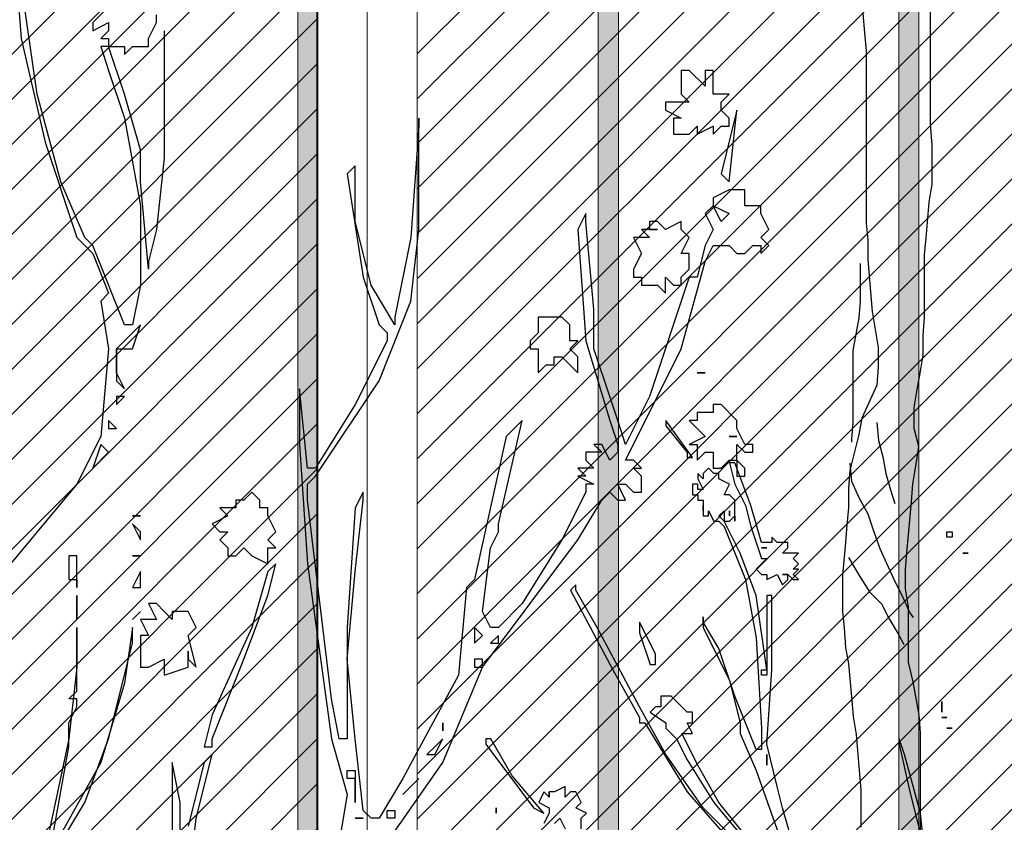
# Model space of a CAD drawing. Header units: centimetres. Extents: x 100159 to 737697, y -50084 to 234864.
# Tile 117 of 165: x 403790 to 403888, y -17803 to -17723. Entities that reach past the tile are written whole.
import ezdxf

# ---------------------------------------------------------------- set-up
doc = ezdxf.new("R2010")
doc.units = ezdxf.units.CM
doc.layers.get('0').update_dxf_attribs({"lineweight": 5})
for name, color, linetype, lineweight in [('DDL- MENUISERIES EXT', 8, 'Continuous', 5), ('DDL-HACHURES', 252, 'Continuous', 13), ('DDL-HACHURES POCHAGE GRIS', 251, 'Continuous', 5), ('DDL-TRAIT EPAIS', 7, 'Continuous', 5)]:
    doc.layers.add(name, color=color, linetype=linetype, lineweight=lineweight)
doc.layers.add('DDL- PAYSAGE', color=63, linetype='Continuous')

# ---------------------------------------------------------------- blocks, each defined once
blk = doc.blocks.new('fenetre facade est self')
at = {"layer": 'DDL- MENUISERIES EXT', "lineweight": 5, "true_color": 0x7aafdf}
h = blk.add_hatch(dxfattribs=at)
h.set_pattern_fill('ANSI31', color=143, angle=-1e-14)
h.paths.add_polyline_path([(-2052.073, 3), (-2188.079, 3), (-2188.079, -349), (-2052.073, -349)])
h.paths.add_polyline_path([(-1962.073, 3), (-2042.073, 3), (-2042.073, -349), (-1962.073, -349)])
h.paths.add_polyline_path([(-1772.073, 3.142), (-1952.073, 3.142), (-1952.073, -349), (-1772.073, -349)])
h.paths.add_polyline_path([(-1682.073, 3.116), (-1762.073, 3.116), (-1762.073, -349), (-1682.073, -349)])
h.paths.add_polyline_path([(-1557.454, 3.116), (-1672.073, 3.116), (-1672.073, -349), (-1557.454, -349)])
h.paths.add_polyline_path([(-1455.454, 3), (-1547.454, 3), (-1547.454, -349), (-1455.454, -349)])
h.paths.add_polyline_path([(-1122.044, 3), (-1355.594, 3), (-1355.594, -349), (-1122.044, -349)])
h.paths.add_polyline_path([(-948.044, 3.142), (-1112.044, 3.142), (-1112.044, -349), (-948.044, -349)])
h.paths.add_polyline_path([(-747.044, 3.142), (-938.044, 3.142), (-938.044, -349), (-747.044, -349)])
h.paths.add_polyline_path([(-557.044, 3.213), (-737.044, 3.213), (-737.044, -349), (-557.044, -349)])
h.paths.add_polyline_path([(-467.044, 3.142), (-547.044, 3.142), (-547.044, -349), (-467.044, -349)])
h.paths.add_polyline_path([(-277.044, 3.142), (-457.044, 3.142), (-457.044, -349), (-277.044, -349)])
h.paths.add_polyline_path([(-64.589, 3.142), (-267.044, 3.142), (-267.044, -349), (-64.589, -349)])
at = {"linetype": 'Continuous'}
for points in [[(-2193.079, 8), (-2193.079, -353.858), (-2047.073, -353.858), (-2047.073, 8)], [(-2047.073, 8), (-2047.073, -353.858), (-1957.073, -353.858), (-1957.073, 8)], [(-2188.079, 3), (-2188.079, -348.858), (-2052.073, -348.858), (-2052.073, 3)], [(-2042.073, 3), (-2042.073, -348.858), (-1962.073, -348.858), (-1962.073, 3)]]:
    blk.add_lwpolyline(points, close=True, dxfattribs=at)
blk = doc.blocks.new('Arbue11')
for points in [[(-0.2559, 1.8305), (-0.2559, 1.7882), (-0.2559, 1.6612), (-0.2454, 1.566), (-0.2347, 1.5236), (-0.2347, 1.5131), (-0.2242, 1.6295), (-0.2242, 1.6718), (-0.203, 1.7459), (-0.1818, 1.8094), (-0.203, 1.8094), (-0.203, 1.7988), (-0.2136, 1.8094), (-0.2242, 1.8094), (-0.2347, 1.8094), (-0.2347, 1.82), (-0.2347, 1.82), (-0.2454, 1.8412), (-0.2454, 1.8412), (-0.2454, 1.8517)], [(-0.1818, 1.8623), (-0.1607, 1.8412), (-0.1607, 1.8412), (-0.1607, 1.8305), (-0.1818, 1.8412), (-0.1818, 1.8412), (-0.1818, 1.8305), (-0.1713, 1.82), (-0.1713, 1.82), (-0.1818, 1.82), (-0.1818, 1.8094), (-0.1713, 1.8094), (-0.1818, 1.7776), (-0.203, 1.7141), (-0.2242, 1.5977), (-0.2242, 1.4919), (-0.2136, 1.439), (-0.203, 1.439), (-0.1607, 1.5448), (-0.1501, 1.5554), (-0.1183, 1.6295), (-0.0866, 1.7459), (-0.0654, 1.8941)], [(-0.0549, 1.9576), (-0.0654, 1.82), (-0.0972, 1.6824), (-0.1395, 1.5554), (-0.1607, 1.5342), (-0.1818, 1.4813), (-0.1713, 1.4707), (-0.1713, 1.4707), (-0.1818, 1.4072), (-0.1713, 1.2908), (-0.1395, 1.2273), (-0.0337, 1.1003)], [(1.0247, 1.9681), (0.9823, 1.9152), (0.9823, 1.9046), (0.9717, 1.9046), (1.0247, 1.9787), (1.0247, 1.9787), (1.0247, 1.9681)], [(0.8871, 1.8517), (0.8659, 1.8094), (0.8553, 1.7671), (0.8342, 1.7036), (0.8236, 1.7036), (0.8447, 1.6824), (0.8342, 1.6718), (0.8236, 1.6718), (0.8236, 1.6718), (0.8236, 1.6718), (0.8236, 1.6612), (0.8024, 1.6718), (0.7919, 1.6507), (0.7812, 1.6612), (0.7812, 1.6718), (0.7919, 1.6718), (0.7812, 1.6718), (0.7707, 1.6612), (0.7601, 1.6612), (0.7601, 1.6612), (0.7707, 1.6718), (0.7601, 1.6824), (0.7707, 1.6824), (0.7601, 1.693), (0.7601, 1.693), (0.7601, 1.693), (0.7707, 1.7036), (0.7707, 1.7036), (0.7707, 1.7036), (0.7601, 1.7141), (0.7707, 1.7141), (0.7812, 1.7141), (0.7919, 1.7141), (0.7812, 1.7247), (0.7812, 1.7353), (0.8024, 1.7353), (0.813, 1.7459), (0.813, 1.7353), (0.8236, 1.7353), (0.8342, 1.7353), (0.8553, 1.8094), (0.8871, 1.8941), (0.8976, 1.8941), (0.8871, 1.8517)], [(0.9506, 1.8623), (0.9612, 1.8729), (0.9612, 1.8729), (0.9612, 1.8623), (0.9506, 1.8412), (0.9506, 1.8412), (0.9612, 1.8412), (0.9612, 1.8517), (0.9717, 1.8517), (0.9717, 1.8305), (0.9612, 1.8305), (0.9612, 1.82), (0.9506, 1.82), (0.9506, 1.7988), (0.9506, 1.7988), (0.9506, 1.8094), (0.9506, 1.7882), (0.94, 1.7882), (0.94, 1.7988), (0.9294, 1.7776), (0.9188, 1.7776), (0.9083, 1.7671), (0.8659, 1.6612), (0.8447, 1.5448), (0.8342, 1.3649), (0.8342, 1.3226), (0.8447, 1.3226), (0.8871, 1.4284), (0.9188, 1.5236), (0.9506, 1.5766), (0.9506, 1.5871), (0.9506, 1.566), (0.8976, 1.4602), (0.8765, 1.3755), (0.8765, 1.3543), (0.8447, 1.2802), (0.7919, 1.1321)], [(0.8342, 1.1109), (0.9188, 1.2167), (0.9612, 1.2908), (0.9929, 1.3543), (0.9929, 1.3543), (0.9717, 1.3543), (0.9717, 1.3543), (0.9823, 1.3755), (0.9823, 1.3755), (0.9717, 1.3755), (0.9717, 1.3966), (0.9823, 1.3966), (0.9929, 1.4072), (0.9929, 1.4072), (1.0035, 1.4178), (1.0141, 1.4284), (1.0352, 1.4284), (1.0352, 1.4072), (1.0352, 1.4072), (1.0458, 1.4072), (1.0564, 1.3966), (1.0247, 1.3755), (1.0247, 1.3649), (1.0035, 1.3437), (0.9823, 1.3014), (0.9294, 1.2167), (0.8765, 1.1532)], [(0.8871, 1.1426), (0.9506, 1.2061), (1.0247, 1.312), (1.0776, 1.4072), (1.1622, 1.566), (1.2046, 1.64), (1.2046, 1.6507), (1.2046, 1.6507), (1.2152, 1.64), (1.1305, 1.4813), (1.0776, 1.3861), (1.0776, 1.3755), (1.067, 1.3755), (0.9823, 1.2379), (0.9083, 1.1532)], [(-0.5523, 0.7511), (-0.6264, 0.8569), (-0.6793, 0.9839), (-0.8062, 1.1532), (-0.838, 1.2061), (-0.8486, 1.2167), (-0.8592, 1.2061), (-0.8592, 1.2061), (-0.8698, 1.2061), (-0.8592, 1.2273), (-0.8698, 1.2273), (-0.8803, 1.2167), (-0.8909, 1.2167), (-0.8909, 1.2379), (-0.8803, 1.2485), (-0.8909, 1.2485), (-0.8803, 1.259), (-0.8803, 1.259), (-0.8698, 1.259), (-0.8803, 1.2802), (-0.9438, 1.4072), (-0.9756, 1.5236), (-0.9862, 1.5448), (-1.0074, 1.5448), (-1.0074, 1.5448), (-1.0179, 1.5342), (-1.0179, 1.5342), (-1.0285, 1.5342), (-1.0391, 1.5448), (-1.0391, 1.5448), (-1.0497, 1.5448), (-1.0497, 1.5342), (-1.0497, 1.5342), (-1.0603, 1.5448), (-1.0497, 1.5554), (-1.0497, 1.5554), (-1.0603, 1.566), (-1.0497, 1.5871), (-1.0497, 1.5871), (-1.0497, 1.5977), (-1.0285, 1.5977), (-1.0285, 1.6189), (-1.0074, 1.6189), (-0.9862, 1.6083), (-0.9862, 1.5977), (-1.0074, 1.5871), (-0.9967, 1.5766), (-0.9862, 1.5977), (-0.9756, 1.5871), (-0.9862, 1.566), (-0.9756, 1.5448), (-0.965, 1.5025), (-0.9544, 1.5025), (-0.9015, 1.3437), (-0.8698, 1.2802), (-0.8698, 1.2802), (-0.8592, 1.312), (-0.8486, 1.3437), (-0.8274, 1.4072), (-0.8274, 1.4602), (-0.8169, 1.5766), (-0.8169, 1.5766), (-0.8169, 1.5871), (-0.8062, 1.566), (-0.8169, 1.4178), (-0.8486, 1.312), (-0.8592, 1.2802), (-0.8592, 1.2697), (-0.8486, 1.259), (-0.838, 1.2802), (-0.8274, 1.2802), (-0.8274, 1.2802), (-0.838, 1.2697), (-0.8169, 1.2697), (-0.8169, 1.259), (-0.8274, 1.2485), (-0.8062, 1.2485), (-0.8169, 1.2379), (-0.8062, 1.2379), (-0.8274, 1.2273), (-0.8169, 1.2273), (-0.8169, 1.2273), (-0.8169, 1.2167), (-0.8169, 1.2167), (-0.7851, 1.1532), (-0.7322, 1.0685), (-0.7004, 1.0368), (-0.7004, 1.0368), (-0.6898, 1.0368), (-0.6793, 1.058), (-0.6898, 1.1426), (-0.7004, 1.1638), (-0.7004, 1.1744), (-0.7322, 1.312), (-0.7322, 1.312), (-0.7322, 1.312), (-0.711, 1.2908), (-0.6687, 1.1003), (-0.6581, 1.0897), (-0.6475, 0.9733), (-0.5734, 0.8357), (-0.5417, 0.7828), (-0.5311, 0.7828), (-0.5205, 0.7934), (-0.5099, 0.8887), (-0.4993, 0.9945), (-0.5099, 1.1109), (-0.5205, 1.2061), (-0.5205, 1.2167), (-0.5099, 1.1956), (-0.4993, 1.0368), (-0.4993, 0.931), (-0.4993, 0.9098), (-0.4993, 0.8887), (-0.4888, 0.8887), (-0.4782, 0.9416), (-0.4464, 1.2061), (-0.4464, 1.2273), (-0.457, 1.2379), (-0.5417, 1.3649), (-0.584, 1.4707), (-0.5946, 1.566), (-0.5946, 1.7141), (-0.5946, 1.7036), (-0.584, 1.5554), (-0.5628, 1.4495), (-0.5628, 1.439), (-0.5628, 1.439), (-0.5311, 1.4919), (-0.5099, 1.5766), (-0.5099, 1.6295), (-0.5099, 1.6507), (-0.4993, 1.64), (-0.5205, 1.5025), (-0.5417, 1.439), (-0.5523, 1.4284), (-0.5523, 1.4178), (-0.5099, 1.3331), (-0.457, 1.2485), (-0.4464, 1.2485), (-0.4464, 1.2485), (-0.4359, 1.3543), (-0.4359, 1.3543), (-0.4359, 1.2802), (-0.4464, 1.1215), (-0.4782, 0.8887), (-0.4993, 0.8146), (-0.4888, 0.7511)], [(-0.2877, 0.6875), (-0.2983, 0.7828), (-0.3194, 0.8675), (-0.3088, 0.8569), (-0.2877, 0.7722)], [(-0.2771, 0.7511), (-0.2771, 0.804), (-0.2665, 0.8569), (-0.2665, 0.8569), (-0.2665, 0.8569), (-0.2665, 0.6452)], [(-0.0866, 0.6982), (-0.1501, 0.804), (-0.1818, 0.8887), (-0.2136, 1.0156), (-0.2136, 1.0368), (-0.203, 0.9627), (-0.1713, 0.8569), (-0.1183, 0.7616)], [(-0.1078, 0.7616), (-0.1289, 0.878), (-0.1289, 0.9098), (-0.1395, 0.931), (-0.1395, 0.9416), (-0.1289, 0.9416), (-0.1395, 0.9521), (-0.1395, 1.0368), (-0.1395, 1.0368), (-0.1395, 1.0156), (-0.1395, 0.9839), (-0.1289, 0.8887), (-0.0972, 0.7405)], [(0.5061, 1.0897), (0.5166, 1.1956), (0.5484, 1.312), (0.559, 1.3437), (0.559, 1.3437), (0.559, 1.3331), (0.5378, 1.2379), (0.5061, 1.1109)], [(0.7707, 1.1321), (0.7919, 1.2061), (0.8024, 1.2485), (0.8236, 1.3331), (0.813, 1.4813), (0.813, 1.6295), (0.8236, 1.6295), (0.8236, 1.6295), (0.8236, 1.4813), (0.8236, 1.4813), (0.8447, 1.6295), (0.8765, 1.7141), (0.9083, 1.7776), (0.9188, 1.7882), (0.9188, 1.7882), (0.9083, 1.7988), (0.9083, 1.7776), (0.8976, 1.7776), (0.8976, 1.7776), (0.8871, 1.7882), (0.8871, 1.7776), (0.8871, 1.7776), (0.8871, 1.8094), (0.8871, 1.8094), (0.8871, 1.82), (0.8976, 1.8305), (0.9083, 1.8305), (0.8976, 1.8517), (0.9188, 1.8623), (0.9188, 1.8729), (0.9294, 1.8729), (0.94, 1.8835), (0.9506, 1.8729), (0.9506, 1.8623)], [(0.8976, 1.7882), (0.8976, 1.7882), (0.8976, 1.7988), (0.8976, 1.7988), (0.8976, 1.7882)], [(-0.9756, 1.7565), (-0.9544, 1.7776), (-0.9544, 1.7776), (-0.9438, 1.7776), (-0.9438, 1.7671), (-0.9438, 1.7565), (-0.9438, 1.7459), (-0.9544, 1.7353), (-0.9438, 1.7353), (-0.9333, 1.7353), (-0.9227, 1.7353), (-0.9227, 1.7247), (-0.9227, 1.7247), (-0.9227, 1.7247), (-0.9438, 1.7141), (-0.9333, 1.7141), (-0.9333, 1.7036), (-0.9333, 1.693), (-0.9438, 1.693), (-0.9438, 1.693), (-0.9438, 1.693), (-0.9544, 1.693), (-0.965, 1.7036), (-0.965, 1.7036), (-0.965, 1.693), (-0.965, 1.693), (-0.9862, 1.7036), (-0.9862, 1.693), (-0.9967, 1.7036), (-0.9967, 1.7036), (-1.0074, 1.7036), (-1.0074, 1.7141), (-0.9967, 1.7247), (-0.9967, 1.7353), (-1.0074, 1.7459), (-1.0074, 1.7459), (-0.9862, 1.7459), (-0.9862, 1.7671), (-0.9862, 1.7776), (-0.9756, 1.7776), (-0.9756, 1.7565)], [(0.4532, 1.7459), (0.4637, 1.7459), (0.4637, 1.7565), (0.4532, 1.7565), (0.4532, 1.7459)], [(-0.9967, 1.64), (-0.9967, 1.64), (-1.0074, 1.6295), (-1.0179, 1.7247), (-1.0179, 1.7247), (-0.9967, 1.64)], [(0.8236, 1.7247), (0.8342, 1.7247), (0.8342, 1.7247), (0.8236, 1.7247), (0.8236, 1.7247)], [(0.4214, 1.7141), (0.432, 1.7141), (0.432, 1.7141), (0.4214, 1.7141), (0.4214, 1.7141)], [(-0.9015, 1.566), (-0.8909, 1.566), (-0.9015, 1.5554), (-0.8803, 1.5554), (-0.8909, 1.5342), (-0.8909, 1.5342), (-0.8909, 1.5342), (-0.8803, 1.5131), (-0.8803, 1.5025), (-0.8909, 1.5025), (-0.8909, 1.4919), (-0.9015, 1.4919), (-0.9121, 1.4919), (-0.9227, 1.4813), (-0.9227, 1.4813), (-0.9227, 1.5025), (-0.9333, 1.4919), (-0.9438, 1.4919), (-0.9438, 1.5025), (-0.9544, 1.5131), (-0.9544, 1.5236), (-0.9544, 1.5342), (-0.9438, 1.5342), (-0.9438, 1.5342), (-0.9544, 1.5554), (-0.9438, 1.566), (-0.9438, 1.566), (-0.9438, 1.566), (-0.9438, 1.5766), (-0.9227, 1.566), (-0.9121, 1.5766), (-0.9015, 1.5766), (-0.9015, 1.566)], [(1.0564, 1.4919), (1.0564, 1.4919), (1.0458, 1.4919), (1.0458, 1.5131), (1.0776, 1.5766), (1.0776, 1.5554), (1.0564, 1.4919)], [(-0.9121, 1.566), (-0.9015, 1.566), (-0.9015, 1.566), (-0.9121, 1.566), (-0.9121, 1.566)], [(0.8236, 1.4707), (0.8342, 1.4707), (0.8342, 1.4813), (0.8236, 1.4813), (0.8236, 1.4707)], [(-0.7533, 1.4284), (-0.7428, 1.4178), (-0.7428, 1.4178), (-0.7428, 1.4072), (-0.7533, 1.4072), (-0.7533, 1.3966), (-0.7533, 1.3861), (-0.7533, 1.3861), (-0.7533, 1.3755), (-0.7639, 1.3861), (-0.7745, 1.3861), (-0.7745, 1.3861), (-0.7745, 1.3966), (-0.7851, 1.3966), (-0.7957, 1.3861), (-0.8062, 1.3755), (-0.8062, 1.3755), (-0.8062, 1.3755), (-0.8062, 1.3966), (-0.8062, 1.3966), (-0.7957, 1.4072), (-0.8062, 1.4178), (-0.7957, 1.4178), (-0.7957, 1.4284), (-0.7957, 1.439), (-0.7851, 1.4495), (-0.7851, 1.4495), (-0.7745, 1.4495), (-0.7533, 1.4495), (-0.7533, 1.4495), (-0.7533, 1.4284)], [(-0.1924, 1.3755), (-0.1924, 1.4072), (-0.203, 1.4072), (-0.2136, 1.4072), (-0.2242, 1.439), (-0.1924, 1.4072), (-0.1924, 1.3755)], [(0.4743, 1.3966), (0.4743, 1.3966), (0.4743, 1.3966), (0.4743, 1.3966), (0.4743, 1.4072), (0.4743, 1.4178), (0.4743, 1.4072), (0.4743, 1.3966)], [(0.4637, 1.3861), (0.4743, 1.3861), (0.4743, 1.3861), (0.4637, 1.3861), (0.4637, 1.3861)], [(-0.9756, 1.3755), (-0.9756, 1.3755), (-0.965, 1.3755), (-0.965, 1.3755), (-0.9756, 1.3755)], [(-0.203, 1.3543), (-0.1924, 1.3755), (-0.1924, 1.3649), (-0.203, 1.3543)], [(0.4532, 1.3649), (0.4532, 1.3649), (0.4637, 1.3649), (0.4532, 1.3649)], [(-0.1924, 1.3331), (-0.203, 1.3437), (-0.1924, 1.3437), (-0.1924, 1.3331)], [(1.3845, 1.3331), (1.2893, 1.2061), (1.2681, 1.1956), (1.2681, 1.1956), (1.3316, 1.2697), (1.3739, 1.3437), (1.3845, 1.3437), (1.3845, 1.3331)], [(-0.9862, 1.3226), (-0.9756, 1.3226), (-0.965, 1.3226), (-0.965, 1.312), (-0.9544, 1.312), (-0.9756, 1.2908), (-0.9544, 1.2802), (-0.965, 1.2802), (-0.965, 1.259), (-0.9756, 1.2697), (-0.9756, 1.2697), (-0.9862, 1.2697), (-0.9862, 1.2697), (-0.9862, 1.2485), (-0.9862, 1.2485), (-0.9967, 1.2485), (-1.0074, 1.259), (-1.0179, 1.259), (-1.0179, 1.2379), (-1.0285, 1.2379), (-1.0285, 1.2485), (-1.0179, 1.259), (-1.0179, 1.2697), (-1.0179, 1.2697), (-1.0179, 1.2802), (-1.0285, 1.2697), (-1.0391, 1.2697), (-1.0391, 1.2697), (-1.0391, 1.2802), (-1.0285, 1.2802), (-1.0179, 1.3014), (-1.0179, 1.3014), (-1.0179, 1.312), (-0.9967, 1.3331), (-0.9862, 1.3331), (-0.9862, 1.3226)], [(-0.1818, 1.3014), (-0.1924, 1.3014), (-0.1818, 1.312), (-0.1818, 1.312), (-0.1818, 1.3014)], [(0.8236, 1.312), (0.8236, 1.312), (0.8236, 1.2908), (0.8236, 1.2908), (0.8236, 1.312)], [(-1.0179, 1.2908), (-1.0179, 1.2908), (-1.0074, 1.2908), (-1.0074, 1.2908), (-1.0179, 1.2908)], [(-0.1818, 1.2697), (-0.1713, 1.2802), (-0.1607, 1.2485), (-0.1818, 1.2697)], [(1.2575, 1.2379), (1.2575, 1.2273), (1.2681, 1.2379), (1.2681, 1.2379), (1.2786, 1.2167), (1.2575, 1.2061), (1.2575, 1.1956), (1.2575, 1.1956), (1.2681, 1.1744)], [(1.2469, 1.1744), (1.2363, 1.185), (1.2257, 1.1638)], [(1.194, 1.1638), (1.194, 1.185), (1.1834, 1.1956), (1.1834, 1.1956), (1.2046, 1.2061), (1.2046, 1.2061), (1.2046, 1.2061), (1.194, 1.2167), (1.2046, 1.2379), (1.2152, 1.2379), (1.2257, 1.2273), (1.2257, 1.2379), (1.2257, 1.2485), (1.2469, 1.2379), (1.2575, 1.2379)], [(1.2575, 1.2273), (1.2575, 1.2273), (1.2575, 1.2379), (1.2575, 1.2379), (1.2575, 1.2273)], [(-0.3618, 1.2061), (-0.3618, 1.2061), (-0.3512, 1.2061), (-0.3512, 1.1956), (-0.33, 1.1956), (-0.3406, 1.185), (-0.3194, 1.1744), (-0.3194, 1.1744), (-0.33, 1.1638), (-0.33, 1.1638), (-0.3406, 1.1638), (-0.33, 1.1532), (-0.3406, 1.1426), (-0.3406, 1.1321), (-0.3512, 1.1321), (-0.3618, 1.1426), (-0.3723, 1.1321), (-0.3723, 1.1321), (-0.3723, 1.1321), (-0.3935, 1.1215), (-0.3935, 1.1426), (-0.4041, 1.1426), (-0.3935, 1.1532), (-0.4041, 1.1638), (-0.3935, 1.185), (-0.3935, 1.1956), (-0.3935, 1.1956), (-0.3829, 1.1956), (-0.3829, 1.2061), (-0.3829, 1.2061), (-0.3829, 1.2061), (-0.3829, 1.2061), (-0.3829, 1.2061), (-0.3723, 1.2167), (-0.3723, 1.2167), (-0.3618, 1.2061)], [(1.3633, 1.1956), (1.3633, 1.1956), (1.3633, 1.2061), (1.3633, 1.2061), (1.3633, 1.1956)], [(-0.2242, 1.185), (-0.2136, 1.185), (-0.2136, 1.185), (-0.2242, 1.185), (-0.2242, 1.185)], [(-0.2242, 1.1638), (-0.2136, 1.1744), (-0.2242, 1.1532), (-0.2242, 1.1638)], [(-0.2242, 1.1321), (-0.2136, 1.1321), (-0.2136, 1.1321), (-0.2242, 1.1321), (-0.2242, 1.1321)], [(-0.1395, 1.1321), (-0.1289, 1.1321), (-0.1289, 1.1003), (-0.1395, 1.1003), (-0.1395, 1.1321)], [(-0.3723, 1.0368), (-0.3194, 0.9204), (-0.3088, 0.878), (-0.3194, 0.878), (-0.3194, 0.8887), (-0.3618, 0.9945), (-0.3935, 1.0792), (-0.4041, 1.1215), (-0.3935, 1.1109), (-0.3723, 1.0368)], [(-0.2242, 1.1109), (-0.2242, 1.1109), (-0.2136, 1.0897), (-0.2242, 1.0897), (-0.2242, 1.1109)], [(-0.1395, 1.0897), (-0.1395, 1.1003), (-0.1395, 1.1003), (-0.1395, 1.0897)], [(-0.1395, 1.058), (-0.1395, 1.058), (-0.1395, 1.0792), (-0.1395, 1.0685), (-0.1395, 1.058)], [(-0.2347, 1.0685), (-0.2454, 1.0474), (-0.2242, 1.0474), (-0.2347, 1.0262), (-0.2242, 1.0262), (-0.2242, 1.0156), (-0.2242, 1.0156), (-0.2242, 0.9839), (-0.2347, 0.9839), (-0.2559, 0.9945), (-0.2559, 0.9945), (-0.2559, 0.9839), (-0.2559, 0.9733), (-0.2877, 0.9839), (-0.2877, 0.9945), (-0.2983, 0.9839), (-0.2983, 0.9839), (-0.2877, 1.0262), (-0.2877, 1.0262), (-0.2877, 1.0262), (-0.2983, 1.0368), (-0.2877, 1.058), (-0.2665, 1.058), (-0.2665, 1.0474), (-0.2559, 1.058), (-0.2559, 1.058), (-0.2559, 1.058), (-0.2559, 1.058), (-0.2454, 1.0685), (-0.2347, 1.0685), (-0.2347, 1.0685)], [(-0.2136, 1.0474), (-0.2242, 1.058), (-0.2136, 1.0474), (-0.2136, 1.0474)], [(-0.1395, 1.0474), (-0.1395, 1.0474), (-0.1395, 1.058), (-0.1395, 1.058), (-0.1395, 1.0474)], [(-0.6687, 1.0156), (-0.6793, 1.0262), (-0.6687, 1.0368), (-0.6687, 1.0262), (-0.6687, 1.0156)], [(-0.7004, 1.0156), (-0.7004, 1.0262), (-0.6898, 1.0156), (-0.7004, 1.0156)], [(-0.2877, 0.9945), (-0.2877, 0.9945), (-0.2877, 1.0051), (-0.2877, 1.0051), (-0.2877, 0.9945)], [(-0.6793, 0.9945), (-0.6687, 0.9945), (-0.6687, 0.9839), (-0.6793, 0.9839), (-0.6793, 0.9945)], [(-0.6264, 0.9098), (-0.6264, 0.9098), (-0.6264, 0.8992), (-0.6264, 0.8992), (-0.6264, 0.9098)], [(-0.6052, 0.8675), (-0.6157, 0.8675), (-0.6264, 0.8887), (-0.6157, 0.878), (-0.6052, 0.8675)], [(-0.5099, 0.8357), (-0.4993, 0.8357), (-0.4993, 0.8463), (-0.5099, 0.8463), (-0.5099, 0.8357)], [(-0.5734, 0.8146), (-0.5946, 0.8357), (-0.5734, 0.8146), (-0.5734, 0.8146)], [(-0.5099, 0.8357), (-0.5099, 0.8357), (-0.5099, 0.804), (-0.5099, 0.804), (-0.5099, 0.8357)], [(-0.5628, 0.7828), (-0.5523, 0.7828), (-0.5523, 0.7934), (-0.5628, 0.7934), (-0.5628, 0.7828)], [(-0.5099, 0.7828), (-0.5205, 0.7828), (-0.5099, 0.7828), (-0.5099, 0.7828), (-0.5099, 0.7828)]]:
    blk.add_lwpolyline(points)
blk = doc.blocks.new('A$C640D435A')
for points in [[(2044.4, 661), (2044.8, 1075), (2046.9, 1099.7), (2055.2, 1145), (2061.4, 1171.8), (2061.4, 1247.9), (2065.6, 1272.7), (2065.6, 1299.4), (2063.6, 1322.1), (2061.5, 1346.8), (2057.5, 1392.1), (2055.4, 1416.8), (2051.3, 1441.5), (2047.2, 1468.3), (2053.4, 1493), (2053.5, 1521.9), (2049.4, 1546.6), (2045.3, 1569.2), (2041.2, 1593.9), (2041.2, 1620.7), (2039.2, 1645.4), (2039.2, 1731.9), (2037.2, 1754.6), (2033.1, 1804), (2029, 1828.7), (2029.1, 1882.3), (2031.2, 1911.1), (2031.3, 2092.3)], [(2124, 2063.4), (2121.9, 2036.6), (2119.8, 2011.9), (2119.6, 1775.1), (2117.5, 1752.4), (2117.5, 1725.7), (2115.4, 1703), (2111.2, 1653.6), (2103, 1604.2), (2102.9, 1577.4), (2105, 1552.7), (2125.5, 1507.4), (2129.6, 1484.7), (2141.9, 1435.3), (2144, 1410.6), (2143.9, 1383.8), (2146, 1361.1), (2148, 1336.4), (2152.1, 1291.1), (2152, 1241.7), (2150, 1219), (2147.9, 1192.3), (2143.7, 1169.6), (2139.6, 1124.3), (2137.5, 1097.5), (2133.4, 1072.8), (2129.2, 1023.4), (2127.1, 996.6), (2127.1, 945.2)], [(2127.8, 1719.5), (2127.7, 1668), (2129.8, 1645.3), (2138, 1600), (2137.9, 1501.2), (2139.9, 1478.5), (2139.9, 1474.4)], [(2104.9, 1501.2), (2102.8, 1476.5), (2096.6, 1453.9), (2092.5, 1431.2), (2086.3, 1408.6), (2080.1, 1390)], [(2141.9, 1445.6), (2139.9, 1420.9), (2129.5, 1398.2), (2117.2, 1375.6), (2108.9, 1350.9), (2100.6, 1328.2), (2080, 1282.9), (2069.7, 1262.4), (2059.4, 1239.7), (2055.2, 1233.5)], [(2143.9, 1315.8), (2129.4, 1291.1), (2115, 1268.5), (2098.5, 1252), (2088.2, 1231.4), (2075.8, 1210.9), (2067.6, 1196.5)]]:
    blk.add_lwpolyline(points)
blk = doc.blocks.new('veget facade ouest self')
at = {"layer": 'DDL- PAYSAGE', "color": 85, "lineweight": 0, "true_color": 0x58ba48, "rotation": 270}
for p, xscale, yscale, zscale in [((0.121, -144.574), -75, 75, 75), ((-0.418, -265.065), -50, 50, 50)]:
    blk.add_blockref('Arbue11', p, dxfattribs=dict(at, xscale=xscale, yscale=yscale, zscale=zscale))
at = {"layer": 'DDL- PAYSAGE', "xscale": -0.07261483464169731, "yscale": 0.07261483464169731, "zscale": 0.07261483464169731, "rotation": 270}
blk.add_blockref('A$C640D435A', (-10.696, -387.727), dxfattribs=at)
blk = doc.blocks.new('*U184')
h = blk.add_hatch(color=256)
h.dxf.hatch_style = 1
h.paths.add_polyline_path([(-180.929, 0.997), (-180.929, -1.003), (180.929, -0.997), (180.929, 1.003)])
at = {"layer": 'DDL-TRAIT EPAIS'}
blk.add_lwpolyline([(-180.929, 0.997), (-180.929, -1.003), (180.929, -0.997), (180.929, 1.003)], close=True, dxfattribs=at)
blk = doc.blocks.new('*U185')
at = {"color": 0, "linetype": 'ByBlock', "lineweight": -2, "transparency": 16777216}
for p in [(0, -180), (0, -210), (0, -240)]:
    blk.add_blockref('*U184', p, dxfattribs=at)

msp = doc.modelspace()

# ---------------------------------------------------------------- hatches: boundary and pattern name
at = {"layer": 'DDL-HACHURES'}
h = msp.add_hatch(dxfattribs=at)
h.set_pattern_fill('ANSI31', color=256, scale=5, angle=180)
h.set_pattern_definition([(315, (487101.846, -21236.112), (11.2253202, 11.2253202), [])])
edge = h.paths.add_edge_path()
edge.add_line((428241.223, -20411.342), (430732.326, -20411.377))
edge.add_line((430732.326, -20411.377), (430732.469, -20542.781))
edge.add_line((430732.469, -20542.781), (430771.842, -20569.512))
edge.add_line((430771.842, -20569.512), (430771.842, -20447.377))
edge.add_line((430771.842, -20447.377), (431572.594, -20447.377))
edge.add_line((431572.594, -20447.377), (431572.594, -20557.358))
edge.add_line((431572.594, -20557.358), (431592.594, -20570.936))
edge.add_line((431592.594, -20570.936), (431592.594, -20447.377))
edge.add_line((431592.594, -20447.377), (431852.489, -20447.377))
edge.add_line((431852.489, -20447.377), (431852.489, -20557.286))
edge.add_line((431852.489, -20557.286), (431872.594, -20570.512))
edge.add_line((431872.594, -20570.512), (431872.594, -20447.377))
edge.add_line((431872.594, -20447.377), (432672.944, -20447.377))
edge.add_line((432672.944, -20447.377), (432672.944, -20556.215))
edge.add_line((432672.944, -20556.215), (432712.53, -20583.09))
edge.add_line((432712.53, -20583.09), (432712.53, -20413.377))
edge.add_line((432712.53, -20413.377), (432730.53, -20413.377))
edge.add_line((432730.53, -20413.377), (432730.53, -20431.377))
edge.add_line((432730.53, -20431.377), (432952.464, -20432.308))
edge.add_line((432952.464, -20432.308), (432952.464, -20471.377))
edge.add_line((432952.464, -20471.377), (432972.464, -20471.377))
edge.add_line((432972.464, -20471.377), (432972.464, -20431.377))
edge.add_line((432972.464, -20431.377), (433251.467, -20430.076))
edge.add_line((433251.467, -20430.076), (433251.467, -20605.165))
edge.add_line((433251.467, -20605.165), (433271.467, -20596.83))
edge.add_line((433271.467, -20596.83), (433271.467, -20431.377))
edge.add_line((433271.467, -20431.377), (433772.53, -20431.377))
edge.add_line((433772.53, -20431.377), (433772.53, -20596.83))
edge.add_line((433772.53, -20596.83), (433792.53, -20603.864))
edge.add_line((433792.53, -20603.864), (433792.53, -20431.377))
edge.add_line((433792.53, -20431.377), (433812.532, -20431.377))
edge.add_line((433812.532, -20431.377), (433812.532, -20471.377))
edge.add_line((433812.532, -20471.377), (433832.532, -20471.377))
edge.add_line((433832.532, -20471.377), (433832.532, -20411.377))
edge.add_line((433832.532, -20411.377), (434044.531, -20411.377))
edge.add_line((434044.531, -20411.377), (434044.531, -20426.377))
edge.add_line((434044.531, -20426.377), (435404.807, -20480.764))
edge.add_line((435404.807, -20480.764), (435404.807, -20469.769))
edge.add_line((435404.807, -20469.769), (435547.248, -20477.825))
edge.add_line((435547.248, -20477.825), (435546.926, -20489.675))
edge.add_line((435546.926, -20489.675), (437193.368, -20551.115))
edge.add_line((437193.368, -20551.115), (437732.1, -20616.411))
edge.add_line((437732.1, -20616.411), (437732.1, -20631.411))
edge.add_line((437732.1, -20631.411), (438339.416, -20630.913))
edge.add_line((438339.416, -20630.913), (438339.416, -20615.913))
edge.add_line((438339.416, -20615.913), (438805.023, -20610.193))
edge.add_line((438805.023, -20610.193), (438811.747, -21068.427))
edge.add_line((438811.747, -21068.427), (421995.953, -21014.17))
edge.add_line((421995.953, -21014.17), (423667.654, -20634.342))
edge.add_arc((423727.96, -20641.842), 60.77, 172.91073, 187.08927)
edge.add_arc((424337.298, -76079283.802), 76058634.463, 89.99949554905, 90.00050445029, ccw=False)
edge.add_line((425006.944, -20649.342), (425006.944, -20612.039))
edge.add_line((425006.944, -20612.039), (425953.543, -20512.039))
edge.add_line((425953.543, -20512.039), (428241.223, -20411.342))

# ---------------------------------------------------------------- block references
at = {"rotation": 90}
msp.add_blockref('*U185', (403638.256, -17680.658), dxfattribs=at)
at = {"layer": 'DDL-HACHURES', "color": 254}
msp.add_blockref('fenetre facade est self', (405871.251, -17507.729), dxfattribs=at)
at = {"layer": 'DDL-HACHURES POCHAGE GRIS', "rotation": 90}
msp.add_blockref('veget facade ouest self', (403640.179, -17861.587), dxfattribs=at)

doc.saveas('drawing.dxf')
